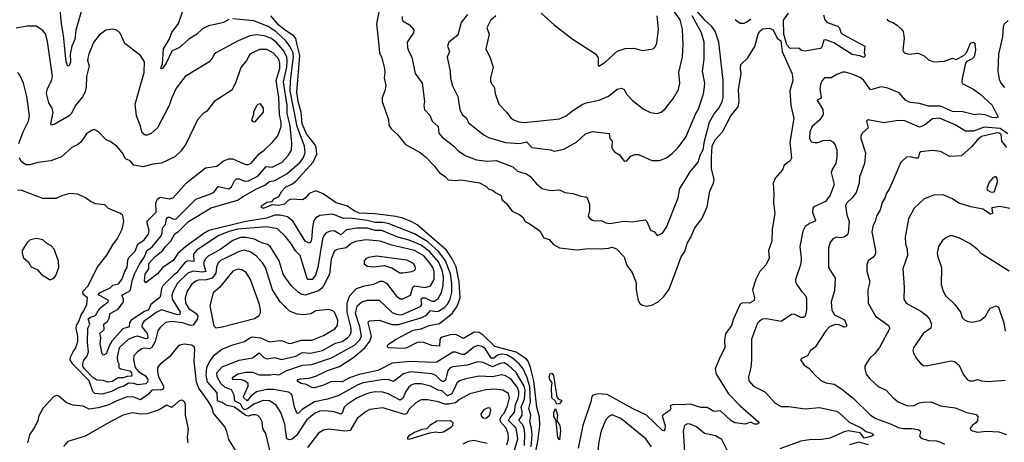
# Model space of a CAD drawing. Extents: x 1246230 to 1426786, y 660032 to 763141.
# Tile 215 of 256: x 1325049 to 1332519, y 709278 to 712486. Entities that reach past the tile are written whole.
import ezdxf

# ---------------------------------------------------------------- set-up
doc = ezdxf.new("R2010")
doc.units = 0

msp = doc.modelspace()

# ---------------------------------------------------------------- linework, layer by layer
at = {"layer": '0CON10XD'}
for points in [[(1325525, 712580), (1325473.9, 712406.1), (1325467, 712335), (1325445.8, 712285), (1325432.9, 712225), (1325435.2, 712164.8), (1325425, 712136), (1325415, 712134), (1325402.6, 712165), (1325382.4, 712365), (1325366.2, 712453.8), (1325355.5, 712565)], [(1326635, 712488.1), (1326596.2, 712465), (1326565.8, 712455.8), (1326481.7, 712438.3), (1326435, 712416.7), (1326393.2, 712376.8), (1326331, 712339), (1326261.1, 712275), (1326202.8, 712247.2), (1326160.9, 712155), (1326135, 712118.1), (1326123.5, 712113.5), (1326122, 712125), (1326132.4, 712147.6), (1326141.2, 712265), (1326182.4, 712335), (1326202.1, 712387.9), (1326255, 712457.1), (1326303.1, 712595)], [(1328382, 710495), (1328359.6, 710609.6), (1328331.2, 710671.2), (1328287.7, 710737.7), (1328065, 710929.8), (1328029.7, 710949.7), (1327955, 710980.7), (1327902, 710992), (1327742.6, 711012.6), (1327625, 711016.6), (1327586.2, 711035), (1327535, 711070.2), (1327449.5, 711095), (1327351.1, 711165), (1327295, 711187.1), (1327244.2, 711165.8), (1327215, 711132), (1327195, 711118.8), (1327105, 711123.2), (1327085.9, 711114.1), (1327057.1, 711085), (1327015.6, 711075.6), (1326965, 711080), (1326895, 711053.1), (1326881.7, 711061.7), (1326886.9, 711075), (1326925, 711101.1), (1326964.3, 711105.7), (1326980, 711125), (1327015, 711144.3), (1327038.1, 711185), (1327065.6, 711215), (1327118.8, 711241.2), (1327146.8, 711263.2), (1327276.4, 711403.6), (1327302.5, 711465), (1327298.3, 711515), (1327290.2, 711535), (1327225, 711619.7), (1327193, 711695), (1327183.9, 711785), (1327162.6, 711865), (1327152.3, 711935), (1327173.7, 712215), (1327150.9, 712305), (1327142.8, 712342.8), (1327131.5, 712361.5), (1327065, 712402.8), (1327015, 712444.8), (1326954.2, 712514.2)], [(1327775.7, 712555), (1327755.5, 712455), (1327770.4, 712315), (1327778.6, 712235), (1327796.3, 712196.3), (1327815.5, 712115), (1327819.4, 712085), (1327814.2, 712045), (1327825.8, 711985), (1327819.2, 711945), (1327800, 711895), (1327798.1, 711865), (1327847.5, 711725), (1327850.8, 711685), (1327868.6, 711655), (1327914.2, 711615), (1327975, 711539.4), (1328087.9, 711477.9), (1328125, 711448.6), (1328195.7, 711375), (1328235, 711322.9), (1328278, 711295), (1328299.5, 711269.5), (1328355, 711265.5), (1328395, 711270.8), (1328536.6, 711246.6), (1328585, 711221.4), (1328605, 711201.1), (1328635, 711191.1), (1328660.6, 711170.6), (1328695.8, 711155), (1328704.2, 711145), (1328704.4, 711125), (1328710.8, 711115), (1328741.7, 711091.7), (1328753.3, 711075), (1328785, 711032), (1328844.3, 711004.3), (1328865, 710986.7), (1328884.4, 710954.4), (1328915, 710940), (1328994.3, 710884.3), (1329025, 710831.2), (1329065, 710817.5), (1329099.7, 710779.7), (1329144.1, 710754.1), (1329275, 710738), (1329365, 710749.4), (1329455.8, 710745.8), (1329515, 710750.6), (1329545, 710759.4), (1329577.3, 710747.3), (1329634, 710685), (1329655, 710620), (1329695, 710566.2), (1329725, 710487.5), (1329726.4, 710436.4), (1329740.5, 710355), (1329755, 710332.5), (1329775, 710318.1), (1329805, 710311.1), (1329845, 710320), (1329892.9, 710345), (1329935.9, 710384.1), (1329974.1, 710435.9), (1330033.7, 710593.7), (1330068.5, 710685), (1330095, 710726.2), (1330112.1, 710787.9), (1330141.4, 710835), (1330171.9, 710905), (1330224.3, 710975), (1330264.6, 711065.4), (1330284.7, 711185), (1330311.7, 711245), (1330318.1, 711275), (1330298.2, 711355), (1330296.4, 711445), (1330303.1, 711525), (1330325, 711574.1), (1330380.8, 711635), (1330445, 711755.6), (1330500.3, 711825), (1330506.5, 711865), (1330501.8, 711955), (1330523.3, 712075), (1330517.3, 712117.3), (1330520, 712145), (1330572.5, 712195), (1330627.2, 712282.8), (1330652.1, 712375), (1330665, 712399.2), (1330685, 712415.4), (1330735, 712422.1), (1330765, 712410), (1330795.8, 712345.8), (1330823.5, 712325), (1330833.1, 712243.1), (1330908.6, 712075), (1330914.7, 712025), (1330890.7, 711945), (1330899.7, 711835), (1330921.9, 711735), (1330891.5, 711555), (1330904, 711435), (1330893.8, 711415), (1330849.5, 711380.5), (1330835, 711347.5), (1330784, 711285), (1330764.4, 711244.4), (1330770.9, 711165), (1330768.2, 711095), (1330777.5, 711015), (1330759.1, 710895), (1330754.7, 710805), (1330730, 710735), (1330735.8, 710675), (1330711.7, 710628.3), (1330665, 710575.8), (1330633.8, 710515), (1330608.1, 710435), (1330623.1, 710375), (1330621.1, 710355), (1330585, 710333.9), (1330533.5, 710336.5), (1330515, 710328), (1330463.6, 710215), (1330449.1, 710165), (1330405, 710101.4), (1330396.1, 710056.1), (1330399.5, 709995), (1330362.6, 709927.4), (1330326.5, 709835), (1330333.8, 709795), (1330362, 709752), (1330425.7, 709645.7), (1330515, 709554.3), (1330653.1, 709435), (1330658.8, 709425), (1330643.6, 709416.4), (1330625, 709415.5), (1330595, 709430.6), (1330553.6, 709416.4), (1330475, 709427.1), (1330444.2, 709445), (1330365, 709518.1), (1330315, 709513.1), (1330265, 709541.8), (1330217, 709543), (1330135, 709569.1), (1330075, 709562.5), (1330005.6, 709564.4), (1329983.3, 709555), (1329987.8, 709535), (1329980.6, 709519.4), (1329927.5, 709485), (1329923.6, 709476.4), (1329946.7, 709405), (1329944.1, 709375.9), (1329935, 709366.2), (1329925, 709369.2), (1329803.8, 709485), (1329699.1, 709535), (1329505, 709640.2), (1329435, 709647), (1329397.5, 709635), (1329388.9, 709625), (1329381.8, 709585), (1329320.3, 709405), (1329285.3, 709234.7)], [(1327949.7, 712509.7), (1327951.1, 712485), (1327958.6, 712475), (1328007.4, 712447.4), (1328039.3, 712409.3), (1328037.1, 712385), (1327989.2, 712315), (1327990, 712275), (1327998.3, 712248.3), (1328025, 712202.5), (1328048.3, 712078.3), (1328103.3, 712005), (1328121.2, 711865), (1328116.2, 711835), (1328120, 711805), (1328160.9, 711760.9), (1328177.1, 711715), (1328224.3, 711675), (1328230, 711625), (1328255, 711594.2), (1328339.4, 711529.4), (1328375, 711490.6), (1328435, 711451.9), (1328515, 711423.3), (1328595, 711411.8), (1328665, 711415.9), (1328789.1, 711369.1), (1328825.4, 711335.4), (1328856.2, 711326.2), (1328887.9, 711317.9), (1328918.7, 711298.7), (1328970.3, 711240.3), (1329013.4, 711203.4), (1329075, 711189.4), (1329145, 711193.3), (1329185, 711174.4), (1329245, 711165.6), (1329305, 711145.8), (1329345, 711142.5), (1329353.5, 711133.5), (1329370.8, 711085), (1329371.4, 711038.6), (1329362.5, 710995), (1329375, 710976.2), (1329395, 710964), (1329415, 710958), (1329461.5, 710961.5), (1329495, 710944.4), (1329525, 710938.6), (1329633.4, 710956.6), (1329695, 710950.5), (1329795, 710967.1), (1329806.9, 710955), (1329835, 710887.5), (1329865, 710876.7), (1329885, 710847.5), (1329925, 710866.2), (1329955, 710911.2), (1330045.6, 711135), (1330057.1, 711205), (1330105, 711280), (1330135, 711330.8), (1330196.7, 711403.3), (1330212.5, 711457.5), (1330235, 711497.5), (1330245.3, 711564.7), (1330282.4, 711707.6), (1330318.8, 711771.2), (1330355, 711816.2), (1330378, 711865), (1330385.2, 711895.2), (1330386.3, 712025), (1330353.6, 712315), (1330325, 712399.6), (1330299.8, 712435), (1330248.9, 712478.9), (1330170.1, 712570.1)], [(1328445.3, 712525.3), (1328398.8, 712465), (1328372.1, 712367.9), (1328305.8, 712315), (1328295.7, 712285), (1328310, 712245), (1328292.1, 712202.1), (1328315.8, 712095), (1328317, 712043), (1328333.8, 711985), (1328373.2, 711903.2), (1328388.5, 711805), (1328407, 711767), (1328438, 711738), (1328455, 711704.2), (1328570.8, 711610.8), (1328605, 711591.5), (1328735, 711552.9), (1328844, 711546), (1328895, 711557.7), (1328935, 711514.6), (1328995, 711508.5)], [(1328661.5, 712515), (1328621.1, 712478.9), (1328593.8, 712425), (1328610.8, 712375), (1328585.8, 712265), (1328618, 712195), (1328641.4, 712125), (1328620, 712045), (1328621.4, 712021.4), (1328629.3, 711999.3), (1328649.4, 711975), (1328657.5, 711925), (1328684.3, 711845), (1328742.5, 711785), (1328775, 711740.8), (1328795, 711725.7), (1328835, 711709.4), (1328875.5, 711704.5), (1329145, 711733.3), (1329195, 711756.4), (1329245, 711796.5), (1329321.2, 711845), (1329345.7, 711855.7), (1329444.2, 711874.2)], [(1328995, 711508.5), (1329075, 711498.6), (1329105, 711488.6), (1329176.4, 711503.6), (1329272.6, 711557.4), (1329341.3, 711618.7), (1329395, 711637.5), (1329521.2, 711621.2), (1329526.2, 711585), (1329544.3, 711564.3), (1329542.2, 711515), (1329548.7, 711498.7), (1329562.7, 711482.7), (1329600.7, 711460.7), (1329635, 711411.2), (1329655, 711413.8), (1329685, 711448.8), (1329715, 711463.3), (1329745, 711462.5), (1329845, 711416), (1329904.1, 711415.9), (1329955, 711438), (1329999.3, 711470.7), (1330044, 711515), (1330103.3, 711595), (1330177.9, 711775), (1330199.7, 711810.2), (1330236.5, 711923.5), (1330244.7, 711975.3), (1330248.2, 712005), (1330229.2, 712095), (1330243.1, 712185), (1330241.5, 712315), (1330222.5, 712385), (1330150.2, 712515)], [(1329005.9, 712535), (1329105, 712446.3), (1329240.7, 712340.7), (1329416.6, 712226.6), (1329438.9, 712195), (1329437.5, 712137.5), (1329443.3, 712133.3), (1329488.1, 712161.9), (1329582.2, 712247.8), (1329642, 712268), (1329705, 712270), (1329775, 712252), (1329855, 712263.3), (1329870.5, 712279.5), (1329882.7, 712307.3), (1329896.7, 712413.3), (1329885.4, 712515)], [(1329444.2, 711874.2), (1329515, 711905.7), (1329582.6, 711957.4), (1329615, 711967.1), (1329634.2, 711955), (1329655, 711918.8), (1329695, 711876.2), (1329778.3, 711808.3), (1329835, 711780.8), (1329885, 711774), (1329915, 711784.2), (1329945, 711808), (1330009.1, 711890.9), (1330047.8, 711955), (1330056.4, 712005), (1330050, 712085), (1330078.2, 712205), (1330083.8, 712295), (1330076.8, 712415), (1330058.9, 712485), (1330017.2, 712545)], [(1331455, 712200), (1331422.2, 712212.2), (1331365, 712221.8), (1331225, 712309.2), (1331165, 712332.9), (1331150.6, 712329.4), (1331135, 712277.5), (1331125, 712266.2), (1331005, 712248), (1330981.2, 712251.2), (1330959.3, 712269.3), (1330895, 712267.9), (1330869.5, 712295), (1330846.1, 712375), (1330845, 712482), (1330881.5, 712535)], [(1331146.9, 712523.1), (1331157.1, 712485), (1331174, 712464), (1331255.7, 712435.7), (1331267.9, 712425), (1331278.9, 712388.9), (1331291.1, 712375), (1331460, 712285), (1331456.7, 712235), (1331464, 712215), (1331455, 712200)], [(1326201.6, 711888.4), (1326182.7, 711835), (1326094.5, 711665.5), (1326047.2, 711622.8), (1326015, 711610), (1326000.5, 711610.5), (1325977.7, 711627.7), (1325963.5, 711685), (1325935.4, 711755), (1325926.1, 711845), (1325992.9, 712085), (1325996.1, 712166.1), (1325965, 712213.3), (1325846.2, 712305), (1325812.3, 712382.3), (1325785, 712406), (1325754.1, 712414.1), (1325703.2, 712406.8), (1325651.4, 712368.6), (1325608.3, 712311.7), (1325572.5, 712225), (1325565, 712192.5), (1325563.5, 712175), (1325575.6, 712135), (1325565.9, 712095.9), (1325555.6, 712055), (1325553.6, 711975), (1325545, 711938.8), (1325525, 711900), (1325469.1, 711830.9), (1325442.5, 711775), (1325425, 711757.1), (1325310.2, 711689.8), (1325292.5, 711685), (1325285.6, 711695.6), (1325302.2, 711785), (1325294.3, 711815), (1325270, 711855), (1325252.5, 711925), (1325256.5, 711955), (1325291.5, 712025), (1325298.2, 712055), (1325261.1, 712321.1), (1325245, 712379.2), (1325225, 712403.1), (1325175, 712437.1), (1325105, 712436.9), (1325021.9, 712421.9)], [(1328930.1, 709245), (1328936.4, 709335), (1328933.2, 709385), (1328918.7, 709435), (1328927.3, 709485), (1328911.4, 709535), (1328923.7, 709585), (1328919.8, 709699.8), (1328895.5, 709775.5), (1328867.5, 709835), (1328837.4, 709875), (1328787.1, 709917.1), (1328745, 709941.6), (1328705, 709947.3), (1328675, 709939.5), (1328645, 709917.1), (1328625, 709915.7), (1328579.9, 709989.9), (1328555, 710006.4), (1328525, 710012.5), (1328495, 710000.3), (1328425, 709945.7), (1328405, 709944), (1328355, 709962.1), (1328335, 709961.8), (1328215, 709887.5), (1328186.3, 709883.6), (1328015, 709892.5), (1327875, 709877.8), (1327765, 709822.7), (1327625, 709792.6), (1327552.3, 709767.7), (1327495, 709737.2), (1327415, 709740.8), (1327355, 709711), (1327285, 709692.7), (1327265, 709693.8), (1327225, 709717.8), (1327185, 709725.3), (1327152.9, 709742.9), (1327160.8, 709755), (1327179.7, 709760.3), (1327245, 709766.1), (1327295, 709781.6), (1327385, 709823.1), (1327475.4, 709854.6), (1327584.9, 709925.1), (1327666.8, 709995), (1327704.8, 710045), (1327718.1, 710085), (1327706.6, 710135), (1327691.6, 710185), (1327694.7, 710195.3), (1327705, 710201.5), (1327775.3, 710204.7), (1327871.4, 710171.4), (1327925, 710171.3), (1328100, 710225), (1328136.2, 710243.8), (1328165, 710277.7), (1328205, 710270), (1328225.2, 710274.8), (1328273.3, 710305), (1328295, 710328), (1328315.9, 710365), (1328327.1, 710415), (1328328.8, 710485), (1328317.5, 710557.5), (1328279.3, 710655), (1328229.2, 710725), (1328145, 710799.4), (1328045, 710860), (1327845, 710939.7), (1327802.3, 710947.7), (1327745, 710946.9), (1327685, 710962.9), (1327555, 710979), (1327505, 710977.7), (1327425, 711008.6), (1327325, 710999.5), (1327295, 710982.5), (1327279.5, 710960.5), (1327269.5, 710910.5), (1327263.1, 710815), (1327255, 710795.7), (1327245, 710790.5), (1327215, 710804.4), (1327123, 710953), (1327080.4, 710990.4), (1327025, 711003.4), (1326985, 711002), (1326920.5, 710979.5), (1326765, 710953.8), (1326484.7, 710885.3), (1326446, 710864), (1326309.3, 710765), (1326249.4, 710710.6), (1326215, 710660), (1326135.5, 710605), (1326095, 710556.9), (1326005, 710488.9), (1325994.7, 710504.7), (1326000.4, 710555), (1326027.6, 710595), (1326029.4, 710635), (1326073.6, 710686.4), (1326133.8, 710735), (1326154.9, 710765.1), (1326195.8, 710805), (1326225, 710860.9), (1326255, 710877.8), (1326329.2, 710955), (1326502.4, 711057.6), (1326701.5, 711115), (1326745, 711144.6), (1326845, 711201.2), (1326910, 711230), (1326945, 711258.5), (1326985, 711265.7), (1327075, 711315.9), (1327175, 711402.3), (1327199.5, 711435), (1327214.3, 711475), (1327209, 711525), (1327153.2, 711675), (1327101.3, 711945), (1327103.4, 712023.4), (1327125.4, 712205), (1327122.6, 712235), (1327100.4, 712280.4), (1327068.1, 712325), (1326995, 712394.5), (1326934.6, 712434.6), (1326825, 712476.9), (1326665, 712491.1)], [(1330476.5, 712486.5), (1330515, 712458.6), (1330545, 712459.5), (1330565, 712469.1), (1330595, 712493.3)], [(1331628.7, 712488.7), (1331637.6, 712477.6), (1331673.3, 712465), (1331705, 712444.2), (1331739.2, 712415), (1331752.5, 712395), (1331760, 712345), (1331750, 712255), (1331760, 712235), (1331795, 712224.5), (1331865, 712232.2), (1331910.3, 712210.3), (1331945, 712181.1), (1331985, 712165.7), (1332065, 712170), (1332125, 712193.1), (1332155, 712183.8), (1332213.1, 712215), (1332235, 712239.2), (1332261.4, 712308.6), (1332284.2, 712314.2), (1332295, 712307.5), (1332300.3, 712255), (1332290.2, 712205), (1332275, 712187.4), (1332235, 712167.5), (1332224.5, 712155), (1332200.5, 712040.5), (1332195.8, 712015), (1332205, 712000), (1332280, 711960), (1332333.4, 711923.4), (1332427.5, 711837.5), (1332472.5, 711745), (1332455, 711740), (1332425, 711744.5), (1332375, 711763.2), (1332325, 711767.5), (1332295, 711763.1), (1332205, 711787.5), (1332125, 711789.9), (1332035, 711829), (1331945, 711830.6), (1331875, 711849.7), (1331805, 711856.3), (1331769.5, 711875), (1331720.3, 711930.2), (1331635, 711967.1), (1331584.4, 711975.6), (1331505, 711954), (1331453.1, 712023.1), (1331425.8, 712045.8), (1331365, 712072.5), (1331312.6, 712087.4), (1331293.1, 712086.9), (1331249.1, 712070.9), (1331205, 712043.8), (1331155, 712044.5), (1331136.2, 712025), (1331125.5, 711995), (1331120.7, 711959.3), (1331130, 711895), (1331125, 711886.7), (1331100, 711875), (1331141.4, 711805), (1331146, 711765), (1331119.2, 711725), (1331062.2, 711675), (1331044.5, 711634.5), (1331041.2, 711585), (1331055, 711560), (1331083.7, 711553.7), (1331105, 711554.5), (1331145, 711569.2), (1331195, 711571.5), (1331218.8, 711558.8), (1331236.7, 711535), (1331248.9, 711495), (1331249.4, 711445), (1331241.9, 711395), (1331215.7, 711355), (1331205.7, 711325), (1331228.2, 711235), (1331198.2, 711155), (1331163.6, 711105), (1331075, 711065.5), (1331065.6, 711055), (1331063.6, 711023.6), (1331087.5, 710965), (1331084.3, 710955.7), (1331045, 710941.9), (1331009.2, 710915), (1330989.3, 710880.7), (1330966.9, 710765), (1330977.5, 710675), (1330976.4, 710633.6), (1330935.8, 710515), (1330935.8, 710495), (1330944, 710475), (1330979.2, 710425), (1331008.6, 710395), (1331019.4, 710369.4), (1331019.4, 710285), (1331008.6, 710235), (1330995, 710225.7), (1330975, 710224.4), (1330925, 710250), (1330905, 710249.2), (1330825, 710196), (1330715, 710214.6), (1330685, 710212.3), (1330661.3, 710198.7), (1330647.4, 710182.6), (1330599.8, 710060.2), (1330601.5, 709905), (1330596.7, 709845), (1330577.1, 709775), (1330581.4, 709745), (1330615.5, 709705.5), (1330702.6, 709662.6), (1330735.6, 709625.6), (1330780, 709575), (1330825, 709549.2), (1330885, 709550.6), (1331007.6, 709532.4), (1331117, 709543), (1331245, 709514.4), (1331263.8, 709503.8), (1331341.7, 709431.7), (1331439.2, 709385), (1331469.4, 709359.4), (1331515, 709348.3), (1331528.2, 709335), (1331514.7, 709325.3), (1331455, 709308.6), (1331425, 709350), (1331335, 709366.5), (1331305, 709358.9), (1331195, 709310.6), (1331135, 709300.3), (1331042.1, 709297.9), (1330975, 709286.2), (1330815, 709228)], [(1332549.2, 712480.8), (1332517.1, 712452.9), (1332509.2, 712430.8), (1332506.4, 712355), (1332475.4, 712225), (1332470.4, 712095), (1332480, 712035), (1332492.9, 712005), (1332521.5, 711971.5)], [(1328879.1, 709255), (1328882.6, 709342.6), (1328877.4, 709385), (1328865, 709412.2), (1328835.2, 709445), (1328861.4, 709485), (1328861.4, 709511.4), (1328854, 709545), (1328878.5, 709605), (1328883.1, 709675), (1328876.8, 709705), (1328815, 709808.7), (1328754.9, 709864.9), (1328725, 709880.6), (1328695, 709875.6), (1328635, 709850), (1328565, 709884.3), (1328525, 709889.7), (1328445, 709864.8), (1328335, 709851.2), (1328315, 709842.5), (1328297.1, 709822.9), (1328279.6, 709750.4), (1328265, 709737.7), (1328245, 709746.7), (1328205, 709784.8), (1328175, 709797.4), (1328015, 709813.5), (1327960.8, 709799.2), (1327885, 709739.1), (1327845, 709753.8), (1327795, 709753.5), (1327655, 709729.6), (1327613.6, 709715), (1327465, 709632.3), (1327383.3, 709606.7), (1327285, 709586.6), (1327193.2, 709526.8), (1327165, 709499.1), (1327155, 709498.1), (1327135, 709546), (1327115, 709632.9), (1327105, 709647.9), (1327088.2, 709658.2), (1326975, 709680.2), (1326925, 709679.7), (1326845, 709661.4), (1326802.3, 709627.7), (1326775, 709593), (1326749.5, 709615), (1326746.4, 709625), (1326783.1, 709705), (1326781.5, 709725), (1326753.6, 709745), (1326725, 709755.5), (1326665, 709753.3), (1326662.9, 709765), (1326672.2, 709775), (1326705, 709796.9), (1326765, 709809.7), (1326815, 709810), (1326865, 709789.3), (1326950.6, 709790.6), (1326975, 709795.9), (1327015, 709790), (1327075, 709822.2), (1327195, 709863), (1327265, 709868.9), (1327415, 709920.2), (1327588.9, 710015), (1327629.3, 710055), (1327641.6, 710085), (1327629, 710155), (1327595.6, 710255), (1327609.7, 710315), (1327645.7, 710344.3), (1327685, 710356.5), (1327775, 710357.9), (1327875, 710262.6), (1327905, 710250.8), (1327945, 710246.7), (1328090.1, 710309.9), (1328101, 710325), (1328095, 710367.1), (1328104.8, 710375.2), (1328124.6, 710374.6), (1328175, 710349), (1328195, 710348.4), (1328225, 710370.6), (1328250.2, 710415), (1328261.3, 710468.7), (1328264.2, 710535), (1328253.5, 710585), (1328227.1, 710647.1), (1328161.4, 710725), (1328095.6, 710775.6), (1328002.6, 710812.6), (1327918.5, 710835), (1327795.5, 710885.5), (1327745, 710885.2), (1327685, 710903.7), (1327605.2, 710904.8), (1327528.1, 710891.9), (1327485, 710852.7), (1327435, 710884.1), (1327405, 710882), (1327375, 710868.9), (1327358.5, 710851.5), (1327347.1, 710822.9), (1327312, 710605), (1327293.9, 710546.1), (1327266.9, 710515), (1327233.4, 710513.4), (1327177.3, 710695), (1327140.7, 710730.7), (1327112.3, 710782.3), (1327065, 710841.5), (1327005, 710898.7), (1326925, 710913.7), (1326705, 710896.5), (1326635, 710877.9), (1326555.6, 710844.4), (1326393.3, 710736.7), (1326366.9, 710705), (1326369, 710651), (1326324.8, 710655.2), (1326304.5, 710645.5), (1326239.5, 710565), (1326212.6, 710545), (1326134.2, 710465), (1326124, 710445), (1326116.3, 710395), (1326112.2, 710377.8), (1326043.1, 710325), (1326025, 710283.3), (1325995, 710271.5), (1325893.5, 710205), (1325882.4, 710185), (1325878.5, 710155), (1325830.4, 710139.6), (1325749.2, 710045), (1325729.2, 710015), (1325705, 709949.2), (1325685, 709940.8), (1325675, 709950), (1325660.5, 710025), (1325663.4, 710073.4), (1325656.2, 710105), (1325690, 710135), (1325686.7, 710175), (1325715.3, 710195), (1325728.5, 710221.5), (1325735.4, 710255), (1325795, 710288.6), (1325836.2, 710343.8), (1325836.4, 710365), (1325823.5, 710395), (1325877.6, 710422.4), (1325889.3, 710435), (1325903, 710505), (1325920.7, 710555), (1325955.7, 710625), (1325995.2, 710685), (1326013.1, 710735), (1326033, 710747), (1326057.6, 710765), (1326121.1, 710845), (1326130, 710865), (1326131.6, 710905), (1326155, 710932.2), (1326162.2, 710975), (1326173, 710987), (1326185, 710987.8), (1326215, 710972.1), (1326235, 710974.7), (1326385, 711123.8), (1326505, 711166.1), (1326527.4, 711182.6), (1326555, 711220.6), (1326635, 711201.5), (1326655, 711216.7), (1326678.3, 711261.7), (1326695, 711278.5), (1326715, 711278.2), (1326755, 711259.7), (1326785, 711263.1), (1326855, 711298.7), (1326918.8, 711371.2), (1326965, 711365.8), (1327040.4, 711405), (1327086.9, 711455), (1327110, 711495), (1327114.1, 711545), (1327101.6, 711681.6), (1327078.4, 711775), (1327078.2, 711835), (1327050.9, 712015), (1327076.2, 712125), (1327079.3, 712175), (1327074.7, 712204.7), (1327051.2, 712251.2), (1326995, 712316.1), (1326955, 712346.4), (1326905, 712362.7), (1326845, 712371), (1326795, 712363.1), (1326705.8, 712324.2), (1326536.2, 712235), (1326523.8, 712225), (1326512.5, 712195), (1326485, 712163.3), (1326305, 712054), (1326235.6, 711965), (1326201.6, 711888.4)], [(1327255, 709955.6), (1327346.7, 709975), (1327445, 710032), (1327495, 710044.2), (1327535, 710072.5), (1327555, 710094.6), (1327563.3, 710115), (1327563.9, 710145), (1327533.3, 710265), (1327532.3, 710335), (1327552.1, 710387.9), (1327605, 710446.8), (1327663.8, 710466.2), (1327735, 710477.9), (1327785, 710500.3), (1327805, 710502), (1327831.1, 710485), (1327906.7, 710386.7), (1327935, 710367.7), (1327955, 710366.1), (1328012.7, 710395), (1328032.6, 710455), (1328043.9, 710466.1), (1328125, 710452.1), (1328165, 710466.2), (1328192.4, 710515), (1328193.1, 710575), (1328182.2, 710605), (1328156.4, 710645), (1328115, 710694.8), (1328045, 710733.8), (1327873.3, 710773.3), (1327785, 710805.2), (1327675, 710816.2), (1327596.6, 710803.4), (1327565, 710786.8), (1327526.8, 710753.2), (1327457.3, 710742.7), (1327437.9, 710732.1), (1327412, 710668), (1327399.1, 710555), (1327354.5, 710465), (1327338.9, 710445), (1327315, 710428.5), (1327215, 710395.4), (1327185, 710402.5), (1327165, 710415.4), (1327109.2, 710469.2), (1327067.5, 710525), (1327048.8, 710555), (1327018.2, 710655), (1326951.5, 710761.5), (1326929.4, 710779.4), (1326885, 710791.9), (1326829.2, 710819.2), (1326765, 710832.6), (1326725, 710831.9), (1326665, 710811.1), (1326575.4, 710745), (1326478, 710692), (1326455, 710668.8), (1326445.2, 710644.8), (1326444.8, 710625), (1326461.8, 710575), (1326435, 710568.4), (1326365, 710578.1), (1326325, 710562.7), (1326246.8, 710485), (1326212.6, 710425), (1326203.3, 710395), (1326206.7, 710365), (1326266.2, 710265), (1326265, 710247.8), (1326245, 710246.7), (1326125, 710282.9), (1326085, 710263.3), (1325989.8, 710195), (1325977.7, 710175), (1325975.8, 710155), (1326015.2, 710105.2), (1326020.1, 710075), (1326015, 710065.2), (1326005.7, 710064.3), (1325945, 710083.1), (1325920.1, 710079.9), (1325872.6, 710057.4), (1325804.2, 709995), (1325788.4, 709925), (1325791.8, 709895), (1325801.3, 709875), (1325800.4, 709845), (1325816.9, 709835), (1325885, 709820.9), (1325897.4, 709805), (1325898.5, 709781.5), (1325865, 709778.4), (1325835, 709766.9), (1325795, 709767.7), (1325749.6, 709740.4), (1325715, 709734.1), (1325685, 709748.6), (1325635, 709750), (1325605, 709770.5), (1325540.6, 709835), (1325529.1, 709855), (1325527.9, 709872.1), (1325534, 709896), (1325561.2, 709935), (1325570.6, 709965), (1325564.3, 710035), (1325567, 710145), (1325580.4, 710175), (1325569.6, 710215), (1325585, 710228.6), (1325625, 710240.6), (1325655, 710292.7), (1325720.9, 710345), (1325722.7, 710355), (1325652.3, 710395), (1325644.6, 710405), (1325655, 710412), (1325735, 710451.2), (1325755, 710471.3), (1325798.1, 710481.9), (1325824.8, 710515.2), (1325846.8, 710575), (1325864.8, 710605.2), (1325870.2, 710659.8), (1325878.1, 710681.9), (1325925, 710728.9), (1325945, 710780.9), (1325994, 710816), (1326025, 710857.5), (1326031.1, 710885), (1326013.2, 710955), (1326084.1, 711025), (1326081, 711095), (1326095, 711126.9), (1326115, 711138), (1326185, 711126.9), (1326212.5, 711135), (1326315, 711247.1), (1326459.1, 711360.9), (1326545.4, 711374.6), (1326594.8, 711415.2), (1326635, 711430.8), (1326665, 711429.4), (1326722.5, 711405), (1326765, 711387.9), (1326785, 711387.9), (1326805, 711396.7), (1326865, 711467.9), (1326904.1, 711495.9), (1326970.1, 711559.9), (1327006.4, 711603.6), (1327018.8, 711631.2), (1327031.7, 711675), (1327032.3, 711705), (1327019, 711765), (1327014.1, 711895), (1326994.5, 712025), (1327023, 712115), (1327023.6, 712155), (1327015.7, 712185), (1326975, 712231.3), (1326925, 712260.3), (1326869.3, 712260.7), (1326814.4, 712235), (1326795, 712220.6), (1326768.5, 712175), (1326726.6, 712123.4), (1326687.5, 712005), (1326659.1, 711950.9), (1326525, 711865.7), (1326467.6, 711792.4), (1326439.1, 711770.9), (1326398.1, 711725), (1326309.2, 711540.8), (1326272.5, 711487.5), (1326225.8, 711444.2), (1326125, 711395.7), (1326059.7, 711390.3), (1325985, 711370), (1325915, 711380.8), (1325886.2, 711415), (1325850.5, 711430.5), (1325827.6, 711477.6), (1325785.9, 711525.9), (1325735, 711561.2), (1325705, 711573.8), (1325646.7, 711635), (1325615, 711651.2), (1325592.5, 711645), (1325555, 711618.8), (1325512.7, 711557.3), (1325491.1, 711538.9), (1325445, 711516.5), (1325365, 711444.6), (1325285, 711415.4), (1325187.1, 711402.9), (1325125, 711384.4), (1325095, 711384.4), (1325059.2, 711409.2), (1325047, 711437)], [(1325043.7, 711546.3), (1325075.3, 711634.7), (1325116.5, 711715), (1325123.8, 711755), (1325103.6, 711903.6), (1325078.6, 712005), (1325051.2, 712065), (1325034.2, 712084.2)], [(1326835, 711710), (1326898, 711785), (1326898.8, 711815), (1326875, 711847.5), (1326856.7, 711843.3), (1326845, 711832.5), (1326823.3, 711785), (1326822.5, 711765), (1326807.5, 711725), (1326815, 711712.5), (1326835, 711710)], [(1332545, 711620.2), (1332488.8, 711658.8), (1332365, 711670.2), (1332285, 711640.4), (1332225, 711640.4), (1332145, 711687.1), (1332027.6, 711737.6), (1331975, 711732.9), (1331912.5, 711685), (1331875, 711670.5), (1331765, 711718.9), (1331715, 711721.9), (1331605, 711702.9), (1331485, 711725.8), (1331474, 711715), (1331485.7, 711664.3), (1331442.4, 711627.6), (1331430.6, 711605), (1331431.5, 711585), (1331466.9, 711475), (1331458.2, 711395), (1331430.9, 711319.1), (1331419.5, 711295), (1331417.7, 711245), (1331395.2, 711174.8), (1331365.3, 711134.7), (1331323.5, 711095), (1331313.8, 711075), (1331325.4, 711005.4), (1331341.2, 710955), (1331335.2, 710864.8), (1331325, 710849.4), (1331304.6, 710835.4), (1331275, 710829.4), (1331245, 710835.6), (1331217.6, 710822.4), (1331198.6, 710795), (1331185.8, 710755), (1331185.7, 710605), (1331236.5, 710525), (1331230.9, 710429.1), (1331205.6, 710345), (1331210.9, 710280.9), (1331230, 710245), (1331307, 710207), (1331324.6, 710165), (1331320, 710155), (1331305, 710153.2), (1331265, 710169.7), (1331235, 710171.5), (1331194, 710156), (1331165, 710124.2), (1331085, 710000), (1331048.8, 709975), (1331025, 709933.8), (1330980, 709915), (1330973.6, 709903.6), (1331001.2, 709865), (1331035, 709842), (1331080.3, 709790.3), (1331127.8, 709747.8), (1331165, 709730.6), (1331228.6, 709718.6), (1331285, 709684.4), (1331375, 709610.5), (1331505, 709484.5), (1331545, 709458.8), (1331655, 709418.9), (1331715, 709390.4), (1331755, 709382.5), (1331815, 709384.2), (1331865, 709375.8), (1331880, 709365), (1331883.3, 709355), (1331876.7, 709325), (1331889.2, 709309.2), (1331945, 709292.2), (1332005, 709289.1), (1332035, 709279.4), (1332064.6, 709265)], [(1332539.3, 711515), (1332499.6, 711565), (1332495, 711613.3), (1332480.6, 711625), (1332465, 711628.1), (1332345, 711599.7), (1332315.4, 711575), (1332270.4, 711519.6), (1332195, 711451.9), (1332105, 711447.5), (1332035, 711484.4), (1331975, 711491.8), (1331885, 711482.5), (1331876, 711475), (1331865.5, 711434.5), (1331845, 711433.8), (1331805, 711445.4), (1331776.7, 711443.3), (1331735, 711403.3), (1331682.9, 711285)], [(1331682.9, 711285), (1331648.1, 711205), (1331622.9, 711165), (1331615, 711136.7), (1331591.3, 711098.7), (1331577.6, 711042.4), (1331549.2, 710995), (1331539.2, 710955), (1331525, 710927.5), (1331513.3, 710875), (1331542.2, 710735), (1331541.3, 710708.7), (1331529.2, 710685), (1331485.6, 710654.4), (1331475.7, 710625), (1331476.6, 710576.6), (1331498.1, 710495), (1331483.3, 710435), (1331485.8, 710335), (1331542.2, 710235), (1331636.7, 710166.7), (1331649.4, 710145), (1331572.9, 709997.1), (1331537.3, 709952.7), (1331497.1, 709915), (1331462, 709855), (1331460, 709835), (1331470.8, 709795), (1331499.1, 709759.1), (1331562, 709702), (1331623.4, 709673.4), (1331675.5, 709615.5), (1331714.6, 709584.6), (1331785, 709555.7), (1331835, 709558.9), (1331873.3, 709576.7), (1331905, 709583.6), (1331965, 709584.5), (1332035, 709556.2), (1332145, 709540.6), (1332235, 709503.8), (1332305, 709490), (1332317.5, 709475), (1332315.7, 709444.3), (1332304.2, 709425.8), (1332276.2, 709405), (1332261.2, 709385), (1332263.3, 709375), (1332277.5, 709365), (1332315, 709356), (1332385, 709362.9), (1332477, 709357), (1332535, 709338)], [(1332435, 711177.5), (1332445, 711182.5), (1332468.6, 711255), (1332465, 711282.5), (1332455, 711295.5), (1332435, 711287.1), (1332405, 711253.1), (1332386.2, 711205), (1332392, 711192), (1332415, 711180), (1332435, 711177.5)], [(1326954.5, 709185), (1326917.1, 709345), (1326894.3, 709384.3), (1326887.8, 709435), (1326874.3, 709465), (1326855, 709481.1), (1326836.6, 709486.6), (1326815, 709487.1), (1326785, 709478), (1326765, 709481.3), (1326678.5, 709545), (1326615, 709560.1), (1326585, 709580.3), (1326555, 709589.5), (1326549.8, 709595), (1326548.4, 709655), (1326475, 709738.2), (1326464.1, 709785), (1326470, 709845), (1326486.6, 709883.4), (1326525, 709940.8), (1326583.8, 709986.2), (1326665, 710017.5), (1326755, 710043.2), (1326795, 710072.2), (1326815, 710079.3), (1326875, 710070.6), (1326945, 710041.1), (1327001.2, 710048.8), (1327035, 710050), (1327085, 710030), (1327105, 710028.7), (1327185, 710052.7), (1327265, 710054.1), (1327355, 710088.2), (1327440.3, 710139.8), (1327459.6, 710165), (1327463.8, 710205), (1327439.8, 710259.8), (1327425, 710276.9), (1327395, 710286.5), (1327295, 710276.5), (1327256.7, 710253.3), (1327205, 710244.6), (1327155, 710250.4), (1327095, 710272.9), (1327025, 710345.6), (1326967.3, 710435), (1326912.8, 710605), (1326891.2, 710641.2), (1326845, 710690.8), (1326801.5, 710721.5), (1326755, 710735.8), (1326715, 710726.8), (1326615, 710679.3), (1326573.1, 710656.9), (1326552.7, 710635), (1326541.9, 710608.1), (1326538.2, 710561.8), (1326510.3, 710525), (1326465, 710510.3), (1326405, 710507.7), (1326385, 710501.4), (1326351.6, 710475), (1326318.8, 710425), (1326303.6, 710375), (1326308, 710335), (1326331.4, 710295), (1326387.2, 710255), (1326399.6, 710235), (1326398.9, 710215), (1326365, 710168.2), (1326345, 710164.2), (1326284.8, 710185.2), (1326205.3, 710194.7), (1326155, 710187.5), (1326111.8, 710148.2), (1326096.2, 710125), (1326075.8, 710044.2), (1326051.9, 709998.1), (1326035, 709988.4), (1325995, 709993.3), (1325975, 709988), (1325942.7, 709965), (1325916.1, 709933.9), (1325911.3, 709905), (1325924.8, 709845), (1325949.7, 709815), (1326003.1, 709783.1), (1326020.9, 709755), (1326017.7, 709735), (1326005, 709722.1), (1325944.6, 709714.6), (1325915, 709725.1), (1325875, 709727.7), (1325839.2, 709705), (1325797.4, 709692.6), (1325745, 709664.2), (1325675, 709644.8), (1325618.7, 709648.7), (1325605, 709663.1), (1325575, 709744), (1325451.4, 709871.4), (1325430.7, 709905), (1325433.9, 709925), (1325454.1, 709965.9), (1325475.8, 709995), (1325489.8, 710045), (1325490.7, 710085), (1325477.7, 710145), (1325479.4, 710165), (1325498, 710195), (1325514.1, 710245), (1325535.3, 710275), (1325557.6, 710325), (1325563.6, 710375), (1325530.2, 710400.2), (1325527.9, 710422.1), (1325567.9, 710465), (1325635.6, 710605), (1325710.6, 710699.4), (1325756.4, 710776.4), (1325791.4, 710825), (1325827.1, 710895), (1325840, 710955), (1325830.7, 711000.7), (1325813.6, 711013.6), (1325723, 711053), (1325695, 711080), (1325625, 711087.5), (1325586.4, 711106.4), (1325547.5, 711135), (1325490.5, 711160.5), (1325432.7, 711167.3), (1325375, 711152), (1325325, 711128.8), (1325225, 711128.6), (1325065, 711190.5), (1325035, 711192.5)], [(1332561.7, 711051.7), (1332485, 711067.5), (1332423.3, 711056.7), (1332430, 711015), (1332415, 711010.8), (1332355, 711048), (1332265, 711065.8), (1332175, 711092.2), (1332125, 711125.7), (1332055, 711155.8), (1331985, 711153.8), (1331910, 711125), (1331835.7, 711054.3), (1331791.4, 710975), (1331765.8, 710835), (1331770, 710785), (1331782.8, 710742.8), (1331783.7, 710696.3), (1331750, 710595), (1331760, 710455), (1331757.8, 710365), (1331773.8, 710333.8), (1331825, 710306.5), (1331885, 710273.5), (1331925, 710243.3), (1331952.6, 710212.6), (1331965.6, 710174.4), (1331961.4, 710145), (1331904.7, 710105.3), (1331830, 709995), (1331826.2, 709975), (1331831.2, 709955), (1331852, 709915), (1331885, 709873.8), (1331905, 709861.2), (1331925, 709858.8), (1332115, 709896), (1332141.7, 709891.7), (1332175, 709867.5), (1332206, 709795), (1332236.1, 709756.1), (1332256.1, 709746.1), (1332285, 709746), (1332315, 709754.2), (1332345, 709744.3), (1332395, 709740), (1332525, 709749.6)], [(1325285, 710513.3), (1325305, 710522.5), (1325323.3, 710545), (1325346, 710605), (1325344, 710654), (1325311.2, 710745), (1325288.8, 710768.8), (1325255, 710786.2), (1325225, 710813.8), (1325175.8, 710825.8), (1325127.5, 710815), (1325106.7, 710795), (1325068.8, 710735), (1325068, 710715), (1325078.8, 710678.8), (1325116.2, 710645), (1325135, 710611.2), (1325180.5, 710590.5), (1325212.5, 710555), (1325273.9, 710513.9), (1325285, 710513.3)], [(1332556.8, 710576.8), (1332345, 710708.6), (1332312.5, 710745), (1332256.7, 710786.7), (1332178.7, 710828.7), (1332125, 710846.5), (1332105, 710844.4), (1332075, 710830.6), (1332051.2, 710808.8), (1332020, 710765), (1332010.6, 710715), (1332014.2, 710685), (1332042, 710605), (1332040.8, 710475), (1332054.2, 710425), (1332073.6, 710393.6), (1332143.8, 710323.8), (1332186.2, 710265), (1332200, 710225), (1332217, 710207), (1332236.6, 710196.6), (1332275, 710189.4), (1332337, 710203), (1332377.1, 710235), (1332410, 710295), (1332455, 710313.8), (1332474, 710304), (1332514.2, 710184.2), (1332525, 710122.5)], [(1327933.9, 710563.9), (1327955, 710564.4), (1328025, 710575.6), (1328046, 710585), (1328052.9, 710595), (1328050, 710615), (1328035.6, 710635), (1327985, 710660), (1327755, 710691.5), (1327695, 710680), (1327675, 710670), (1327662, 710655), (1327663, 710633), (1327685, 710614.3), (1327735, 710610.6), (1327815, 710619.6), (1327872.3, 710602.3), (1327933.9, 710563.9)], [(1326537.5, 710147.5), (1326585, 710154.5), (1326831.4, 710218.6), (1326865, 710240.8), (1326875, 710260), (1326876.4, 710285), (1326867.5, 710325), (1326800.8, 710515), (1326766.9, 710566.9), (1326735, 710588.5), (1326705, 710591.8), (1326665, 710576.7), (1326565.8, 710454.2), (1326517, 710413), (1326491.2, 710315), (1326521.7, 710161.7), (1326537.5, 710147.5)], [(1328961.8, 709201.8), (1328980.3, 709285), (1328994.5, 709405), (1328991.6, 709468.4), (1328973.6, 709545), (1328950.8, 709745), (1328925.5, 709845.5), (1328906, 709895), (1328892.1, 709912.1), (1328815, 709963.2), (1328655, 710005.3), (1328565, 710091.9), (1328535, 710112.6), (1328495.8, 710114.2), (1328415, 710065.4), (1328357.7, 710097.7), (1328315, 710094.7), (1328255, 710076.7), (1328242.3, 710067.7), (1328235.4, 710055), (1328235, 710009.2), (1328175, 710013.6), (1328115.4, 710035.4), (1328085, 710039.1), (1328065, 710036.4), (1327985, 709995.8), (1327965, 709991.4), (1327846.4, 709996.4), (1327836.9, 710005), (1327845, 710020), (1327901.3, 710058.7), (1328035, 710128.8), (1328095, 710140), (1328155, 710164.3), (1328235, 710179.8), (1328330.5, 710255), (1328368.3, 710311.7), (1328390.8, 710375), (1328382, 710495)], [(1326706.2, 709185), (1326635, 709300), (1326620.3, 709360.3), (1326604.2, 709395), (1326519.6, 709499.6), (1326506.2, 709546.2), (1326479.8, 709589.8), (1326408.8, 709688.8), (1326390.2, 709735), (1326372.9, 709895), (1326377.5, 709985), (1326372.9, 710002.9), (1326355.5, 710015.5), (1326297.9, 710022.1), (1326264.5, 710015.5), (1326245, 710002.5), (1326185, 709927.1), (1326115, 709870.6), (1326095.6, 709845), (1326093.6, 709816.4), (1326103.3, 709775), (1326139.7, 709705), (1326139.9, 709690.1), (1326131.3, 709678.7), (1326115, 709673.7), (1326065, 709677.4), (1326048.4, 709671.6), (1326025, 709642.5), (1325965, 709600), (1325915, 709621.4), (1325865, 709624.7), (1325785, 709594.2), (1325725, 709561.8), (1325645, 709541.1), (1325575, 709529.6), (1325531.5, 709551.5), (1325455, 709559.2), (1325403.3, 709576.7), (1325345, 709628), (1325325, 709634), (1325305, 709623.8), (1325225, 709535.8), (1325195, 709480), (1325186.4, 709443.6), (1325164.5, 709395), (1325122.5, 709335), (1325107.8, 709275)], [(1328791, 709175), (1328829.4, 709305), (1328814.8, 709385), (1328758.3, 709445), (1328766.5, 709465), (1328803.9, 709506.1), (1328810.5, 709565), (1328828.9, 709605), (1328834.6, 709635), (1328834.9, 709665), (1328826.1, 709695), (1328775, 709759.5), (1328735, 709783.6), (1328705, 709789.7), (1328635, 709774.3), (1328535, 709779.2), (1328435, 709760.3), (1328386, 709744), (1328365, 709728.2), (1328356.2, 709705), (1328326.6, 709645), (1328295, 709632), (1328255, 709667.9), (1328224.6, 709674.6), (1328164.8, 709704.8), (1328095, 709721.3), (1328045, 709722.1), (1328018.3, 709711.7), (1327999.2, 709695), (1327977.8, 709665), (1327955, 709610), (1327935, 709597.8), (1327845, 709645.8), (1327805, 709659.7), (1327745, 709660.8), (1327695, 709650.5), (1327610, 709615), (1327532.7, 709565), (1327510.4, 709545), (1327495, 709498.6), (1327485, 709491.2), (1327435, 709509.4), (1327367.2, 709517.2), (1327325, 709514.7), (1327285, 709496.5), (1327225, 709445.4), (1327149.7, 709330.2), (1327115, 709301.3), (1327095, 709297.7), (1327075, 709305.8), (1327064.7, 709375), (1327059.6, 709415), (1327030.7, 709505), (1326995, 709560.5), (1326945, 709591.9), (1326895, 709596.7), (1326825, 709568.3), (1326778.2, 709531.8), (1326755, 709526.1), (1326742.4, 709535), (1326725, 709571.4), (1326681.7, 709591.7), (1326676.9, 709636.9), (1326656.5, 709676.5), (1326605, 709697.6), (1326574.9, 709724.9), (1326546.8, 709775), (1326545.2, 709805), (1326585, 709850.2), (1326715, 709900.9), (1326815, 709918.7), (1326865, 709957.3), (1326902.3, 709922.3), (1326925, 709910.7), (1326985, 709923.2), (1327035.8, 709905.8), (1327145, 709933.3), (1327195, 709960), (1327255, 709955.6)], [(1329125, 709568), (1329112.2, 709592.2), (1329085.8, 709615), (1329083.3, 709695), (1329088.6, 709728.6), (1329070.6, 709755), (1329065.9, 709775), (1329072.9, 709797.1), (1329085, 709802.7), (1329100, 709785), (1329124.1, 709624.1), (1329135, 709607.3), (1329161.1, 709595), (1329145, 709570.8), (1329125, 709568)], [(1328745, 709258.6), (1328756.7, 709305), (1328754.7, 709345.3), (1328738.7, 709385), (1328697.9, 709435), (1328693.9, 709455), (1328701.7, 709475), (1328725, 709498.4), (1328750.5, 709555), (1328766, 709615), (1328757.9, 709647.9), (1328715.2, 709675.2), (1328655, 709681.9), (1328584.4, 709675.6), (1328465, 709646.4), (1328385, 709602.5), (1328355, 709578.3), (1328305, 709566.8), (1328275, 709567.9), (1328225, 709584.7), (1328145, 709600), (1328095, 709601.2), (1328055, 709578.2), (1328005, 709530), (1327985, 709496.1), (1327971.8, 709488.2), (1327805, 709540.4), (1327705, 709527.7), (1327671.4, 709508.6), (1327610.3, 709459.8), (1327555, 709366.9), (1327515, 709362.9), (1327395, 709378.5), (1327355, 709370.6), (1327315, 709347.1), (1327231.6, 709238.4)], [(1326328, 709275), (1326322.5, 709315), (1326328.8, 709381.2), (1326307.8, 709485), (1326307.5, 709565), (1326299.2, 709585), (1326285, 709596), (1326275, 709598), (1326255, 709588), (1326205, 709545.6), (1326194.7, 709544.7), (1326165, 709560.8), (1326106.2, 709525), (1326015.4, 709494.6), (1325965, 709491.2), (1325905, 709502.1), (1325834.2, 709484.2), (1325745, 709440), (1325545, 709325.7), (1325415, 709284), (1325382.4, 709247.6)], [(1328585, 709462), (1328615, 709483.3), (1328624.2, 709524.2), (1328615, 709540), (1328595, 709537.5), (1328571.2, 709525), (1328548.8, 709495), (1328550.5, 709480.5), (1328563.3, 709465), (1328585, 709462)], [(1329145, 709296.7), (1329131.9, 709315), (1329119.3, 709439.3), (1329102.2, 709477.8), (1329101.2, 709505), (1329115, 709536), (1329129.2, 709485), (1329125.3, 709445), (1329147.8, 709405), (1329151.5, 709365), (1329145, 709296.7)], [(1328005, 709302.5), (1328160.7, 709349.3), (1328205, 709358), (1328233.3, 709353.3), (1328265, 709357.1), (1328326.2, 709395), (1328336.2, 709405), (1328336.7, 709425), (1328315, 709442), (1328215, 709438.6), (1328160, 709405), (1328138.3, 709381.7), (1328100, 709375), (1328045, 709353.3), (1328000, 709325), (1327990, 709315), (1327990, 709305), (1328005, 709302.5)], [(1329843.3, 709243.3), (1329800.6, 709305), (1329608.7, 709458.7), (1329545, 709487.5), (1329517.5, 709475), (1329495, 709448), (1329460.5, 709365), (1329441.8, 709285), (1329431.5, 709185)], [(1330424.8, 709204.8), (1330375, 709298.9), (1330327, 709327), (1330245, 709344.5), (1330184.2, 709395), (1330136.4, 709416.4), (1330115, 709419.2), (1330093.2, 709406.8), (1330083.8, 709366.2), (1330097.9, 709125)], [(1328412.4, 709267.6), (1328455, 709287.3), (1328494.6, 709294.6), (1328595, 709271.8)], [(1331489.5, 709259.5), (1331415, 709279), (1331345, 709258.8)]]:
    msp.add_lwpolyline(points, dxfattribs=at)

doc.saveas('drawing.dxf')
